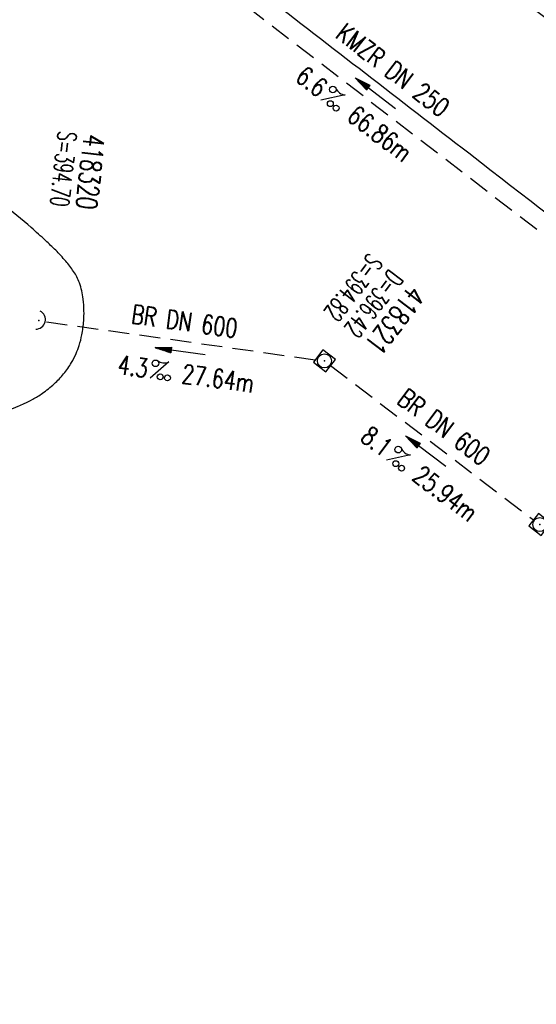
# Model space of a CAD drawing. Extents: x 448150 to 449332, y 437108 to 438384.
# Tile 7 of 46: x 448897 to 448947, y 437449 to 437543. Entities that reach past the tile are written whole.
import ezdxf
from ezdxf.enums import TextEntityAlignment as Align

# ---------------------------------------------------------------- set-up
doc = ezdxf.new("R2010")
doc.units = 0
doc.header["$LTSCALE"] = 2
doc.header["$MEASUREMENT"] = 0
for name, pattern in [('AUSGEZOGEN', [0]), ('GESTRICH-X2', [1.5, 1, -0.5]), ('STRICHPT-X3', [3, 1.5, -0.75, 0, -0.75])]:
    doc.linetypes.add(name, pattern=pattern)
doc.layers.get('0').update_dxf_attribs({"linetype": 'AUSGEZOGEN'})
for name, color, linetype in [('ACHSE', 250, 'STRICHPT-X3'), ('FBR', 8, 'CONTINUOUS'), ('KANAL', 7, 'GESTRICH-X2'), ('PFEIL', 7, 'CONTINUOUS'), ('RRB', 4, 'AUSGEZOGEN'), ('SCHACHTNR', 6, 'CONTINUOUS'), ('SCHLITZRINNE', 8, 'AUSGEZOGEN'), ('SCHSYMBOL', 7, 'AUSGEZOGEN'), ('TEXTO', 4, 'CONTINUOUS'), ('TEXTU', 4, 'CONTINUOUS')]:
    doc.layers.add(name, color=color, linetype=linetype)
doc.styles.add('ROMANS', font='romans.shx', dxfattribs={"width": 0.8})

# ---------------------------------------------------------------- blocks, each defined once
blk = doc.blocks.new('PROM')
blk.add_line((1.566, 1.817), (0.019, 0.015))
for centre, radius in [((0.317, 1.51), 0.317), ((0.943, 0.291), 0.283), ((1.645, 0.287), 0.283)]:
    blk.add_circle(centre, radius)
blk.add_arc((0.992, 2.682), 1.033, 239.14139, 303.35492)
blk = doc.blocks.new('PFEIL2')
at = {"color": 0}
for p, q in [((0.88, 0.002), (-2.401, -0.012)), ((0.881, -0.271), (0.879, 0.276)), ((0.879, 0.276), (2.429, 0.009)), ((0.911, 0.27), (0.879, 0.265)), ((0.965, 0.261), (0.879, 0.246)), ((1.019, 0.252), (0.879, 0.228)), ((1.073, 0.242), (0.879, 0.209)), ((1.127, 0.233), (0.879, 0.191)), ((1.181, 0.224), (0.879, 0.172)), ((1.235, 0.214), (0.879, 0.154)), ((1.289, 0.205), (0.879, 0.135)), ((1.343, 0.196), (0.879, 0.117)), ((1.397, 0.187), (0.879, 0.098)), ((1.451, 0.177), (0.879, 0.08)), ((1.505, 0.168), (0.879, 0.061)), ((1.559, 0.159), (0.88, 0.043)), ((1.613, 0.149), (0.88, 0.024)), ((1.668, 0.14), (0.88, 0.006)), ((1.722, 0.131), (0.88, -0.013)), ((1.776, 0.121), (0.88, -0.031)), ((1.83, 0.112), (0.88, -0.05)), ((1.884, 0.103), (0.88, -0.068)), ((1.938, 0.094), (0.88, -0.087)), ((1.992, 0.084), (0.88, -0.105)), ((2.046, 0.075), (0.88, -0.124)), ((2.1, 0.066), (0.88, -0.142)), ((2.154, 0.056), (0.88, -0.161)), ((2.208, 0.047), (0.88, -0.179)), ((2.262, 0.038), (0.881, -0.198)), ((2.316, 0.029), (0.881, -0.216)), ((2.37, 0.019), (0.881, -0.235)), ((2.424, 0.01), (0.881, -0.253)), ((2.429, 0.009), (0.881, -0.271))]:
    blk.add_line(p, q, dxfattribs=at)
blk = doc.blocks.new('20')
blk.add_lwpolyline([(-0.754, -0.751), (0.754, -0.751), (0.754, 0.75), (-0.754, 0.75)], close=True)
blk.add_circle((0, 0), 0.676)
blk.add_point((0, 0))
blk = doc.blocks.new('42')
at = {"color": 0}
blk.add_arc((-0.025, -0.311), 0.91, 12.5363, 167.4637, dxfattribs=at)
blk.add_point((0, 0), dxfattribs=at)

msp = doc.modelspace()

# ---------------------------------------------------------------- hatches: boundary and pattern name
at = {"layer": 'SCHLITZRINNE'}
h = msp.add_hatch(dxfattribs=at)
h.set_pattern_fill('_USER', color=256, scale=1.5, angle=45, style=0, pattern_type=0)
h.set_pattern_definition([(0.19809, (448696.2442, 437758.0261), (-0.005186, 1.499991), [])])
edge = h.paths.add_edge_path()
edge.add_arc((450103.943, 439168.643), 1992.851, 225.253931, 225.326505)
edge.add_arc((450104.379, 439169.084), 1993.471, 225.326505, 225.685513)
edge.add_arc((450114.112, 439179.052), 2007.404, 225.685514, 226.043274)
edge.add_arc((450116.374, 439181.397), 2010.661, 226.043274, 226.400342)
edge.add_arc((450108.345, 439172.967), 1999.019, 226.400342, 226.758448)
edge.add_arc((450107.359, 439171.918), 1997.58, 226.758448, 227.116898)
edge.add_arc((450114.22, 439179.306), 2007.663, 227.116898, 227.474446)
edge.add_arc((450112.044, 439176.933), 2004.443, 227.474446, 227.83238)
edge.add_arc((450107.824, 439172.273), 1998.156, 227.83238, 228.190877)
edge.add_arc((450107.663, 439172.094), 1997.915, 228.190877, 228.549748)
edge.add_arc((450107.034, 439171.381), 1996.965, 228.549748, 228.908704)
edge.add_arc((450111.572, 439176.585), 2003.869, 228.908704, 229.265964)
edge.add_arc((450119.093, 439185.318), 2015.394, 229.265964, 229.6222)
edge.add_arc((450115.134, 439180.663), 2009.284, 229.6222, 229.979919)
edge.add_arc((450101.808, 439164.793), 1988.56, 229.979919, 230.339497)
edge.add_arc((450135.905, 439205.921), 2041.985, 230.339497, 230.699144)
edge.add_arc((450015.788, 439059.171), 1852.343, 230.699144, 231.076753)
edge.add_arc((450440.038, 439584.513), 2527.6, 231.076753, 231.41321)
edge.add_arc((449605.176, 438538.206), 1189.037, 231.413211, 231.903765)
edge.add_arc((451876.599, 441435.451), 4870.53, 231.903765, 232.054115)
edge.add_arc((449764.385, 438726.671), 1435.572, 232.054115, 232.331051)
edge.add_arc((663048.573, 714993.472), 350453.466, 232.33105148, 232.33182369)
edge.add_arc((452105.708, 441751.773), 5260.885, 232.331837, 232.33814)
edge.add_arc((1083717.784, 1260087.558), 1038995.508, 232.338139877, 232.338829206)
edge.add_arc((362297.748, 325361.769), 141749.668, 52.33595822, 52.34101086, ccw=False)
edge.add_arc((130991.073, 25697.409), 520301.522, 52.33458173, 52.33595822, ccw=False)
edge.add_arc((597397.743, 629905.021), 242982.187, 232.33379622, 232.33674373)
edge.add_arc((1091510.304, 1270060.009), 1051651.236, 232.336743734, 232.337424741)
edge.add_arc((63904.407, -61307.138), 630166.935, 52.33651599, 52.337652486, ccw=False)
edge.add_line((448950.678, 437541.271), (448965.933, 437529.496))
edge.add_arc((450103.943, 439168.643), 1993.351, 225.253931, 225.326505)
edge.add_arc((450104.379, 439169.084), 1993.971, 225.326505, 225.635808)
h = msp.add_hatch(dxfattribs=at)
h.set_pattern_fill('_USER', color=256, scale=1.5, angle=45, style=0, pattern_type=0)
h.set_pattern_definition([(5.43336, (448830.8072, 437635.437), (-0.142032, 1.4932605), [])])
edge = h.paths.add_edge_path()
edge.add_arc((450115.134, 439180.663), 2009.784, 229.702843, 229.979919)
edge.add_arc((450101.808, 439164.793), 1989.06, 229.979919, 230.339497)
edge.add_arc((450135.905, 439205.921), 2042.485, 230.339497, 230.699144)
edge.add_arc((450015.788, 439059.171), 1852.843, 230.699144, 231.076753)
edge.add_arc((450440.038, 439584.513), 2528.1, 231.076753, 231.211419)
edge.add_arc((450103.943, 439168.643), 1992.851, 225.253931, 225.326505)
edge.add_arc((450104.379, 439169.084), 1993.471, 225.326505, 225.685513)
edge.add_arc((450114.112, 439179.052), 2007.404, 225.685514, 226.043274)
edge.add_arc((450116.374, 439181.397), 2010.661, 226.043274, 226.400342)
edge.add_arc((450108.345, 439172.967), 1999.019, 226.400342, 226.758448)
edge.add_arc((450107.359, 439171.918), 1997.58, 226.758448, 227.116898)
edge.add_arc((450114.22, 439179.306), 2007.663, 227.116898, 227.474446)
edge.add_arc((450112.044, 439176.933), 2004.443, 227.474446, 227.83238)
edge.add_arc((450107.824, 439172.273), 1998.156, 227.83238, 228.190877)
edge.add_arc((450107.663, 439172.094), 1997.915, 228.190877, 228.549748)
edge.add_arc((450107.034, 439171.381), 1996.965, 228.549748, 228.908704)
edge.add_arc((450111.572, 439176.585), 2003.869, 228.908704, 229.265964)
edge.add_arc((450119.093, 439185.318), 2015.394, 229.265964, 229.6222)
edge.add_arc((450115.134, 439180.663), 2009.284, 229.6222, 229.979919)
edge.add_arc((450101.808, 439164.793), 1988.56, 229.979919, 230.339497)
edge.add_arc((450135.905, 439205.921), 2041.985, 230.339497, 230.699144)
edge.add_arc((450015.788, 439059.171), 1852.343, 230.699144, 231.076753)
edge.add_arc((450440.038, 439584.513), 2527.6, 231.076753, 231.41321)
edge.add_arc((449605.176, 438538.206), 1189.037, 231.413211, 231.903765)
edge.add_arc((451876.599, 441435.451), 4870.53, 231.903765, 232.054115)
edge.add_arc((449764.385, 438726.671), 1435.572, 232.054115, 232.331051)
edge.add_arc((663048.573, 714993.472), 350453.466, 232.33105148, 232.33182369)
edge.add_arc((452105.708, 441751.773), 5260.885, 232.331837, 232.33814)
edge.add_arc((1083717.784, 1260087.558), 1038995.508, 232.338139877, 232.338829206)
edge.add_arc((362297.748, 325361.769), 141749.668, 52.33595822, 52.34101086, ccw=False)
edge.add_arc((130991.073, 25697.409), 520301.522, 52.33458173, 52.33595822, ccw=False)
edge.add_arc((597397.743, 629905.021), 242982.187, 232.33379622, 232.33674373)
edge.add_arc((1091510.304, 1270060.009), 1051651.236, 232.336743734, 232.337424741)
edge.add_arc((63904.407, -61307.138), 630166.935, 52.33651599, 52.337652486, ccw=False)
edge.add_line((448950.678, 437541.271), (448965.933, 437529.496))

# ---------------------------------------------------------------- linework, layer by layer
at = {"layer": 'ACHSE'}
for points in [[(448892.529, 437588.68, 0.000003), (448902.425, 437581.042, -0.000022), (448912.32, 437573.405, -0.000006), (448922.215, 437565.767, 0.000013), (448932.11, 437558.129, 0.000003), (448942.005, 437550.492, -0.000005), (448951.9, 437542.854, -0.000002), (448981.585, 437519.941, 0.000001), (449011.271, 437497.027, 0), (449049.136, 437467.8, 0), (449090.432, 437435.925, 0.000002), (449130.013, 437405.374, -0.000003), (449169.594, 437374.823, -0.000001), (449183.702, 437363.933, 0.000004)], [(448888.336, 437591.917, 0.000003), (448892.071, 437589.033, 0.000028)]]:
    msp.add_lwpolyline(points, format="xyb", dxfattribs=at)
at = {"layer": 'FBR'}
for points in [[(448893.751, 437590.263, 0.000003), (448903.647, 437582.626, -0.000022), (448913.542, 437574.988, -0.000006), (448923.437, 437567.35, 0.000013), (448933.332, 437559.712, 0.000003), (448943.227, 437552.075, -0.000005), (448953.122, 437544.437, -0.000002), (448982.808, 437521.524), (449012.493, 437498.61), (449035.235, 437481.057), (449050.358, 437469.383), (449091.654, 437437.508, 0.000002), (449131.235, 437406.957, -0.000003), (449170.816, 437376.406, -0.000001), (449185.277, 437365.244, -0.000001)], [(448881.988, 437575.026, 0.000003), (448891.884, 437567.387, -0.000022), (448901.78, 437559.749, -0.000006), (448911.675, 437552.112, 0.000013), (448921.57, 437544.474, 0.000003), (448931.465, 437536.836, -0.000005), (448941.36, 437529.199, -0.000002), (448971.045, 437506.285), (449000.731, 437483.372), (449002.074, 437482.335)], [(448889.562, 437593.497, 0.000003), (448893.294, 437590.616, 0.000028)], [(448877.762, 437578.288, 0.000003), (448881.526, 437575.382, 0.000028)], [(448834.233, 437657.338, 0.00017), (448835.27, 437656.467, 0.001569), (448844.761, 437648.548, 0.001569), (448854.559, 437640.476, 0.001647), (448863.943, 437632.847, 0.001468), (448875.411, 437623.641, 0.00214), (448883.327, 437617.381, 0.000657), (448893.314, 437609.572, 0.001208), (448898.757, 437605.348, 0.000003), (448902.464, 437602.487, 0.000028), (448902.917, 437602.137, 0.000003), (448912.812, 437594.5, -0.000022), (448922.707, 437586.863, -0.000006), (448932.602, 437579.224, 0.000013), (448942.498, 437571.586, 0.000003), (448952.392, 437563.949, -0.000005), (448962.287, 437556.312, -0.000002), (448991.973, 437533.398), (449021.658, 437510.484), (449047.047, 437490.888)]]:
    msp.add_lwpolyline(points, format="xyb", dxfattribs=at)
at = {"layer": 'KANAL'}
for p, q in [((448904.625, 437555.156), (448956.438, 437515.313)), ((448899.656, 437513.969), (448925.531, 437510.313)), ((448926.875, 437509.781), (448946.344, 437494.969))]:
    msp.add_line(p, q, dxfattribs=at)
at = {"layer": 'RRB', "flags": 128}
msp.add_lwpolyline([(448888.022, 437503.62, 0.023301), (448888.582, 437503.615, 0.016789), (448889.356, 437503.671, 0.020489), (448890.389, 437503.823, 0.015473), (448891.738, 437504.123, 0.004976), (448892.426, 437504.305, 0.004424), (448893.196, 437504.525, 0.014755), (448895.03, 437505.125, 0.013874), (448896.941, 437505.874, 0.012041), (448897.511, 437506.133, 0.008324), (448898.32, 437506.54, 0.035131), (448899.249, 437507.114, 0.026357), (448900.385, 437508.024, 0.039968), (448901.285, 437508.968, 0.039367), (448902.037, 437510.058, 0.024787), (448902.48, 437510.92, 0.02915), (448902.777, 437511.689, 0.032026), (448903.034, 437512.717, 0.025152), (448903.21, 437514.055, 0.027073), (448903.235, 437515.009, 0.022582), (448903.152, 437516.15, 0.053417), (448902.8, 437517.692, 0.067987), (448902.239, 437518.803, 0.025223), (448901.489, 437519.783, 0.021924), (448900.524, 437520.823, 0.007878), (448899.553, 437521.753, 0.005718), (448898.18, 437522.997, 0.021462), (448895.378, 437525.272, 0.027598), (448893.035, 437526.82, 0.028472), (448891.837, 437527.431, 0.032136), (448890.717, 437527.841, 0.039678), (448889.478, 437528.101, 0.044419), (448888.348, 437528.145, 0.029359), (448887.529, 437528.056, 0.038951), (448886.925, 437527.905, 0.040126), (448886.062, 437527.537, 0.035483), (448885.16, 437526.978, 0.019125), (448884.151, 437526.19, 0.027029), (448883.492, 437525.568, 0.011474), (448882.882, 437524.897, 0.011497), (448882.304, 437524.2, 0.016337), (448881.721, 437523.411, 0.015759), (448881.17, 437522.555, 0.033936), (448880.861, 437521.952, 0.019067), (448880.429, 437520.827, 0.045081), (448879.953, 437518.87, 0.03487), (448879.748, 437516.276, 0.012873), (448879.766, 437515.177, 0.012249), (448879.843, 437514.025, 0.036032), (448880.128, 437512.3, 0.046402), (448880.566, 437511.013, 0.115997), (448881.39, 437509.934, -0.115903), (448882.214, 437508.854, -0.027754), (448882.507, 437508.089, 0.041488), (448882.717, 437507.582, 0.014393), (448883.076, 437506.933, 0.027022), (448883.295, 437506.604, 0.020701), (448883.606, 437506.223, 0.021304), (448883.937, 437505.879, 0.013988), (448884.367, 437505.492, 0.012783), (448884.86, 437505.094, 0.012158), (448885.348, 437504.738, 0.010376), (448885.938, 437504.348, 0.020619), (448886.52, 437504.012, 0.03139), (448886.924, 437503.833, 0.027408), (448887.307, 437503.714, 0.032117), (448887.644, 437503.652, 0.008531), (448887.817, 437503.634, 0.007195)], format="xyb", close=True, dxfattribs=at)
at = {"layer": 'SCHLITZRINNE'}
for points in [[(448891.307, 437587.097, 0.000003), (448901.202, 437579.459, -0.000022), (448911.098, 437571.822, -0.000006), (448920.993, 437564.184, 0.000013), (448930.888, 437556.546, 0.000003), (448940.783, 437548.908, -0.000005), (448950.678, 437541.271, -0.000001), (448965.933, 437529.496, 0.000001)], [(448887.11, 437590.337, 0.000003), (448890.849, 437587.45, 0.000028)], [(448931.636, 437555.337, 0.000003), (448940.477, 437548.512, -0.000005), (448950.372, 437540.875), (448965.627, 437529.1)]]:
    msp.add_lwpolyline(points, format="xyb", dxfattribs=at)

# ---------------------------------------------------------------- block references
at = {"layer": 'PFEIL'}
for p, rotation in [((448931.18, 437535.886), 142.4389000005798), ((448912.466, 437511.159), 171.9816000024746), ((448936.012, 437501.578), 142.7722999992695)]:
    msp.add_blockref('PFEIL2', p, dxfattribs=dict(at, rotation=rotation))
at = {"layer": 'SCHSYMBOL'}
for name, p, rotation in [('42', (448898.922, 437514.077), 256.1008714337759), ('20', (448926.288, 437510.222), 322.3365000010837), ('20', (448946.946, 437494.526), 322.3365000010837)]:
    msp.add_blockref(name, p, dxfattribs=dict(at, rotation=rotation))
at = {"layer": 'TEXTU'}
for p, rotation in [((448925.932, 437535.226), 322.4389000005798), ((448909.571, 437508.537), 351.9816000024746), ((448932.206, 437500.702), 322.7722999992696)]:
    msp.add_blockref('PROM', p, dxfattribs=dict(at, rotation=rotation))

# ---------------------------------------------------------------- texts
at = {"layer": 'SCHACHTNR', "style": 'ROMANS'}
for s, height, rotation, width, p in [('S=394.70', 1.8, 263.70826, 0.6, (448900.76, 437532.303)), ('418320', 2, 263.70826, 0.7, (448903.238, 437532.02)), ('S=394.82', 1.8, 232.3365, 0.6, (448930.56, 437520.641)), ('D=396.42', 1.8, 232.3365, 0.6, (448932.529, 437519.11)), ('418321', 2, 232.3365, 0.7, (448934.498, 437517.578))]:
    msp.add_text(s, height=height, rotation=rotation, dxfattribs=dict(at, width=width)).set_placement(p)
at = {"layer": 'TEXTO', "style": 'ROMANS', "width": 0.75}
for s, rotation, p in [('KMZR DN 250', 322.4389, (448932.312, 437537.384)), ('BR DN 600', 351.9816, (448912.75, 437513.125)), ('BR DN 600', 322.7723, (448937.219, 437503.156))]:
    msp.add_text(s, height=1.8, rotation=rotation, dxfattribs=at).set_placement(p, align=Align.CENTER)
at = {"layer": 'TEXTU', "style": 'ROMANS', "width": 0.75}
for s, rotation, p in [('6.6', 322.4389, (448923.377, 437537.184)), ('66.86m', 322.4389, (448928.315, 437533.403)), ('4.3', 351.9816, (448906.375, 437509)), ('27.64m', 351.9816, (448912.531, 437508.125)), ('8.1', 322.7723, (448929.625, 437502.656)), ('25.94m', 322.7723, (448934.594, 437498.875))]:
    msp.add_text(s, height=1.8, rotation=rotation, dxfattribs=at).set_placement(p)

doc.saveas('drawing.dxf')
